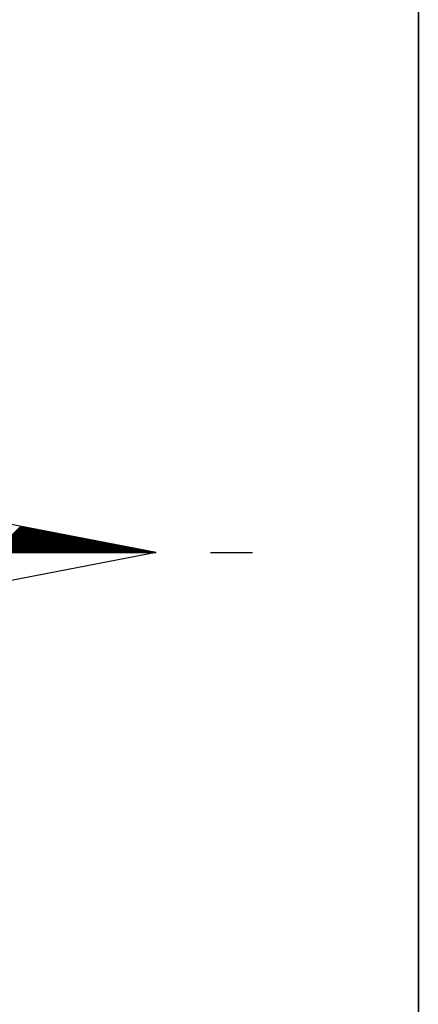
# Model space of a CAD drawing. Header units: metres. Extents: x 183400 to 184400, y 422200 to 427800.
# Tile 201 of 221: x 184187 to 184200, y 427352 to 427384. Entities that reach past the tile are written whole.
import ezdxf

# ---------------------------------------------------------------- set-up
doc = ezdxf.new("R2010")
doc.units = ezdxf.units.M
for name, color, linetype in [('N_MK2', 7, 'Continuous'), ('방위표', 7, 'Continuous'), ('일람표', 7, 'Continuous')]:
    doc.layers.add(name, color=color, linetype=linetype)

# ---------------------------------------------------------------- blocks, each defined once
blk = doc.blocks.new('N_MK2')
at = {"layer": '방위표', "color": 7, "linetype": 'Continuous'}
blk.add_lwpolyline([(-106.029, 0), (-33.696, -13.958), (0, 0), (-53.049, -53.048), (-13.958, -33.696), (0, 0), (0, -106.029), (13.958, -33.696), (0, 0), (53.048, -53.049), (33.696, -13.958), (0, 0), (106.028, 0), (33.696, 13.958), (0, 0), (53.049, 53.049), (13.958, 33.696), (0, 0), (0, 133.028), (-13.958, 33.696), (0, 0), (-53.049, 53.049), (-33.696, 13.958), (0, 0)], close=True, dxfattribs=at)
for points in [[(67.995, 0), (74.147, 6.152)], [(68.278, 0), (74.384, 6.106)], [(68.561, 0), (74.622, 6.061)], [(68.844, 0), (74.859, 6.015)], [(69.127, 0), (75.096, 5.969)], [(69.41, 0), (75.333, 5.923)], [(69.692, 0), (75.57, 5.878)], [(69.975, 0), (75.807, 5.832)], [(70.258, 0), (76.044, 5.786)], [(70.541, 0), (76.281, 5.74)], [(70.824, 0), (76.518, 5.695)], [(71.107, 0), (76.755, 5.649)], [(71.389, 0), (76.992, 5.603)], [(71.672, 0), (77.23, 5.557)], [(71.955, 0), (77.467, 5.512)], [(72.238, 0), (77.704, 5.466)], [(72.521, 0), (77.941, 5.42)], [(72.804, 0), (78.178, 5.374)], [(73.087, 0), (78.415, 5.329)], [(73.369, 0), (78.652, 5.283)], [(73.652, 0), (78.889, 5.237)], [(73.935, 0), (79.126, 5.191)], [(74.218, 0), (79.363, 5.146)], [(74.501, 0), (79.6, 5.1)], [(74.784, 0), (79.838, 5.054)], [(75.066, 0), (80.075, 5.008)], [(75.349, 0), (80.312, 4.962)], [(75.632, 0), (80.549, 4.917)], [(75.915, 0), (80.786, 4.871)], [(76.198, 0), (81.023, 4.825)], [(76.481, 0), (81.26, 4.779)], [(76.763, 0), (81.497, 4.734)], [(77.046, 0), (81.734, 4.688)], [(77.329, 0), (81.971, 4.642)], [(77.612, 0), (82.209, 4.596)], [(77.895, 0), (82.446, 4.551)], [(78.178, 0), (82.683, 4.505)], [(78.461, 0), (82.92, 4.459)], [(78.743, 0), (83.157, 4.413)], [(79.026, 0), (83.394, 4.368)], [(79.309, 0), (83.631, 4.322)], [(79.592, 0), (83.868, 4.276)], [(79.875, 0), (84.105, 4.23)], [(80.158, 0), (84.342, 4.185)], [(80.44, 0), (84.579, 4.139)], [(80.723, 0), (84.817, 4.093)], [(81.006, 0), (85.054, 4.047)], [(81.289, 0), (85.291, 4.002)], [(81.572, 0), (85.528, 3.956)], [(81.855, 0), (85.765, 3.91)], [(82.138, 0), (86.002, 3.864)], [(82.42, 0), (86.239, 3.819)], [(82.703, 0), (86.476, 3.773)], [(82.986, 0), (86.713, 3.727)], [(83.269, 0), (86.95, 3.681)], [(83.552, 0), (87.187, 3.636)], [(83.835, 0), (87.425, 3.59)], [(84.117, 0), (87.662, 3.544)], [(84.4, 0), (87.899, 3.498)], [(84.683, 0), (88.136, 3.453)], [(84.966, 0), (88.373, 3.407)], [(85.249, 0), (88.61, 3.361)], [(85.532, 0), (88.847, 3.315)], [(85.814, 0), (89.084, 3.27)], [(86.097, 0), (89.321, 3.224)], [(86.38, 0), (89.558, 3.178)], [(86.663, 0), (89.795, 3.132)], [(86.946, 0), (90.033, 3.087)], [(87.229, 0), (90.27, 3.041)], [(87.512, 0), (90.507, 2.995)], [(87.794, 0), (90.744, 2.949)], [(88.077, 0), (90.981, 2.904)], [(88.36, 0), (91.218, 2.858)], [(88.643, 0), (91.455, 2.812)], [(88.926, 0), (91.692, 2.766)], [(89.209, 0), (91.929, 2.721)], [(89.491, 0), (92.166, 2.675)], [(89.774, 0), (92.403, 2.629)], [(90.057, 0), (92.641, 2.583)], [(90.34, 0), (92.878, 2.538)], [(90.623, 0), (93.115, 2.492)], [(90.906, 0), (93.352, 2.446)], [(91.189, 0), (93.589, 2.4)], [(91.471, 0), (93.826, 2.355)], [(106.028, 0), (33.696, -13.958)], [(91.754, 0), (94.063, 2.309)], [(92.037, 0), (94.3, 2.263)], [(92.32, 0), (94.537, 2.217)], [(92.603, 0), (94.774, 2.172)], [(92.886, 0), (95.011, 2.126)], [(93.168, 0), (95.249, 2.08)], [(93.451, 0), (95.486, 2.034)], [(93.734, 0), (95.723, 1.989)], [(94.017, 0), (95.96, 1.943)], [(94.3, 0), (96.197, 1.897)], [(94.583, 0), (96.434, 1.851)], [(94.865, 0), (96.671, 1.806)], [(95.148, 0), (96.908, 1.76)], [(95.431, 0), (97.145, 1.714)], [(95.714, 0), (97.382, 1.668)], [(95.997, 0), (97.619, 1.623)], [(96.28, 0), (97.857, 1.577)], [(96.563, 0), (98.094, 1.531)], [(96.845, 0), (98.331, 1.485)], [(97.128, 0), (98.568, 1.44)], [(97.411, 0), (98.805, 1.394)], [(97.694, 0), (99.042, 1.348)], [(97.977, 0), (99.279, 1.302)], [(98.26, 0), (99.516, 1.257)], [(98.542, 0), (99.753, 1.211)], [(98.825, 0), (99.99, 1.165)], [(99.108, 0), (100.227, 1.119)], [(99.391, 0), (100.465, 1.074)], [(99.674, 0), (100.702, 1.028)], [(99.957, 0), (100.939, 0.982)], [(100.239, 0), (101.176, 0.936)], [(100.522, 0), (101.413, 0.891)], [(100.805, 0), (101.65, 0.845)], [(101.088, 0), (101.887, 0.799)], [(101.371, 0), (102.124, 0.753)], [(101.654, 0), (102.361, 0.708)], [(101.937, 0), (102.598, 0.662)], [(102.219, 0), (102.835, 0.616)], [(102.502, 0), (103.073, 0.57)], [(102.785, 0), (103.31, 0.525)], [(103.068, 0), (103.547, 0.479)], [(103.351, 0), (103.784, 0.433)], [(103.634, 0), (104.021, 0.387)], [(103.916, 0), (104.258, 0.342)], [(104.199, 0), (104.495, 0.296)], [(104.482, 0), (104.732, 0.25)], [(104.765, 0), (104.969, 0.204)], [(105.048, 0), (105.206, 0.159)], [(105.331, 0), (105.443, 0.113)], [(105.614, 0), (105.681, 0.067)], [(105.896, 0), (105.918, 0.021)], [(118.86, 0), (128.674, 0)]]:
    blk.add_lwpolyline(points, dxfattribs=at)

msp = doc.modelspace()

# ---------------------------------------------------------------- linework, layer by layer
at = {"layer": '일람표'}
for points in [[(183600, 427000), (184200, 427000), (184200, 427400), (183600, 427400)], [(184200, 427309.794), (184124.375, 427309.794), (184124.375, 427400), (184200, 427400)]]:
    msp.add_lwpolyline(points, close=True, dxfattribs=at)

# ---------------------------------------------------------------- block references
at = {"layer": 'N_MK2', "linetype": 'Continuous', "lineweight": 15, "xscale": 0.1399996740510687, "yscale": 0.1399996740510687, "zscale": 0.139999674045}
msp.add_blockref('N_MK2', (184176.519, 427366.673), dxfattribs=at)

doc.saveas('drawing.dxf')
